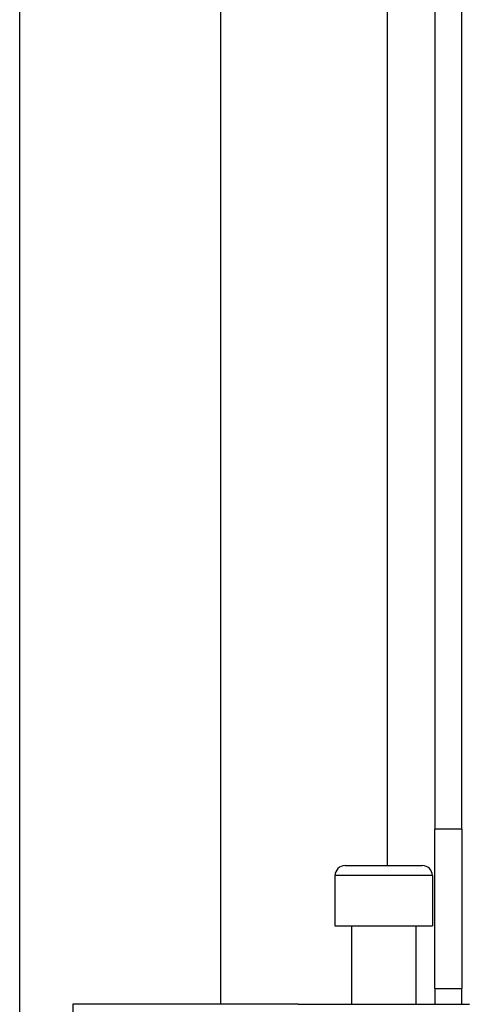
# Model space of a CAD drawing. Header units: inches. Extents: x 2.3 to 72.2, y 3.3 to 39.4.
# Tile 59 of 76: x 13.3 to 14.2, y 24.4 to 26.3. Entities that reach past the tile are written whole.
import ezdxf

# ---------------------------------------------------------------- set-up
doc = ezdxf.new("R2010")
doc.units = ezdxf.units.IN
doc.header["$MEASUREMENT"] = 0
doc.layers.add('Visible Edges(ANSI)', color=7, linetype='Continuous', lineweight=25)
doc.layers.add('Visible Tangent Edges(ANSI)', color=7, linetype='Continuous', lineweight=25)

msp = doc.modelspace()

# ---------------------------------------------------------------- linework, layer by layer
at = {"layer": 'Visible Edges(ANSI)'}
for p, q in [((14.1211, 27.2221), (14.1211, 24.7111)), ((14.1741, 24.7111), (14.1741, 27.2221)), ((13.308, 23.5531), (13.308, 26.5497)), ((13.7017, 26.5497), (13.7017, 24.3681)), ((14.1211, 24.3991), (14.1211, 24.7111)), ((14.1741, 24.7111), (14.1741, 24.3991)), ((13.9454, 24.6398), (14.0969, 24.6398)), ((13.9257, 24.6201), (13.9257, 24.5217)), ((14.1166, 24.6201), (14.1166, 24.5217)), ((13.9257, 24.5217), (14.1166, 24.5217)), ((13.9581, 24.5217), (13.9581, 24.3681)), ((14.0841, 24.5217), (14.0841, 24.3681)), ((14.1211, 24.3991), (14.1211, 24.3681)), ((14.1211, 24.3991), (14.1741, 24.3991)), ((14.1741, 24.3681), (14.1741, 24.3991)), ((13.6318, 24.3681), (13.4123, 24.3681)), ((13.7812, 24.3681), (13.6318, 24.3681)), ((13.8536, 24.3681), (13.7812, 24.3681)), ((13.8536, 24.3681), (14.189, 24.3681))]:
    msp.add_line(p, q, dxfattribs=at)
for centre, start, end in [((13.9454, 24.6201), 90, 180), ((14.0969, 24.6201), 0, 90)]:
    msp.add_arc(centre, 0.0197, start, end, dxfattribs=at)
at = {"layer": 'Visible Tangent Edges(ANSI)'}
for p, q in [((14.0281, 27.2221), (14.0281, 24.6398)), ((14.1741, 24.7111), (14.1211, 24.7111)), ((14.1166, 24.6201), (13.9257, 24.6201)), ((13.4123, 24.3681), (13.4123, 24.067))]:
    msp.add_line(p, q, dxfattribs=at)

doc.saveas('drawing.dxf')
